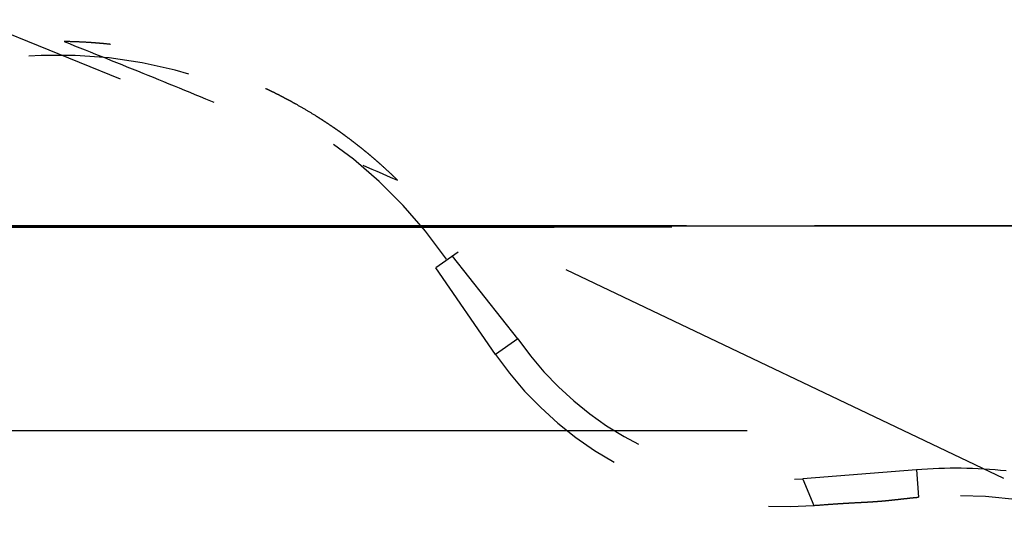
# Model space of a CAD drawing. Header units: millimetres. Extents: x 14186 to 17588, y 1400 to 3805.
# Tile 107 of 256: x 16309.841 to 16310.45, y 2699.318 to 2699.634. Entities that reach past the tile are written whole.
import ezdxf

# ---------------------------------------------------------------- set-up
doc = ezdxf.new("R2010")
doc.units = ezdxf.units.MM
doc.linetypes.add('HIDDEN', pattern=[0.2, 0.1, -0.1])
doc.layers.add('DEFAULT_2', color=8, linetype='HIDDEN')
doc.layers.add('dim', color=82, linetype='Continuous', lineweight=9)
doc.styles.get("Standard").update_dxf_attribs({"font": 'arial.ttf'})
doc.dimstyles.new('ISO-25', dxfattribs={"dimtxt": 2.5, "dimasz": 2.5, "dimexe": 1.25, "dimexo": 0.625, "dimtad": 1, "dimtxsty": 'Standard', "dimcen": 2.5, "dimadec": 0, "dimazin": 0, "dimtfac": 1, "dimtmove": 0, "dimatfit": 3, "dimfxl": 1, "dimarcsym": 0})

# ---------------------------------------------------------------- blocks, each defined once
blk = doc.blocks.new('*D27')
at = {"layer": 'Defpoints', "color": 0, "transparency": 16777216}
for p in [(17053.85064, 3119.68737), (16297.8248, 2320.6724)]:
    blk.add_point(p, dxfattribs=at)
at = {"layer": 'dim', "color": 0, "linetype": 'Continuous', "lineweight": -2, "transparency": 16777216}
for p, q in [((17253.46947, 3330.65693), (17070.34575, 3137.12043)), ((16297.8248, 2320.6724), (17053.85064, 3119.68737)), ((16281.32969, 2303.23935), (16264.83458, 2285.80629))]:
    blk.add_line(p, q, dxfattribs=at)
at = {"layer": 'dim', "color": 0, "transparency": 16777216}
for points in [[(17067.44024, 3139.86961), (17073.25126, 3134.37124), (17053.85064, 3119.68737)], [(16278.42418, 2305.98853), (16284.2352, 2300.49016), (16297.8248, 2320.6724)]]:
    blk.add_solid(points, dxfattribs=at)
at = {"layer": 'dim', "color": 0, "transparency": 16777216, "insert": (17191.28703, 3297.17107), "char_height": 30, "attachment_point": 5, "rotation": 46.58354}
blk.add_mtext('∅1100', dxfattribs=at)
blk = doc.blocks.new('*D28')
at = {"layer": 'Defpoints', "color": 0, "transparency": 16777216}
for p in [(17217.99457, 2998.66902), (16133.68087, 2441.69076)]:
    blk.add_point(p, dxfattribs=at)
at = {"layer": 'dim', "color": 0, "linetype": 'Continuous', "lineweight": -2, "transparency": 16777216}
for p, q in [((17380.1399, 3081.95803), (17239.34283, 3009.63496)), ((16133.68087, 2441.69076), (17217.99457, 2998.66902)), ((16112.33261, 2430.72482), (16090.98435, 2419.75888))]:
    blk.add_line(p, q, dxfattribs=at)
at = {"layer": 'dim', "color": 0, "transparency": 16777216}
for points in [[(17237.51518, 3013.193), (17241.17049, 3006.07691), (17217.99457, 2998.66902)], [(16110.50495, 2434.28286), (16114.16026, 2427.16677), (16133.68087, 2441.69076)]]:
    blk.add_solid(points, dxfattribs=at)
at = {"layer": 'dim', "color": 0, "transparency": 16777216, "insert": (17310.29339, 3070.98498), "char_height": 30, "attachment_point": 5, "rotation": 27.18816}
blk.add_mtext('∅1219', dxfattribs=at)

msp = doc.modelspace()

# ---------------------------------------------------------------- linework, layer by layer
for centre, radius in [((16675.83772, 2720.17989), 609.5), ((16675.83772, 2720.17989), 550), ((16400.83772, 2720.17989), 275)]:
    msp.add_circle(centre, radius)
at = {"layer": 'DEFAULT_2', "color": 8, "linetype": 'HIDDEN', "ltscale": 5}
for p, q in [((16300.0833, 2699.50641), (16314.25399, 2699.50642)), ((16314.83292, 2699.50641), (16300.66238, 2699.50642))]:
    msp.add_line(p, q, dxfattribs=at)
at = {"layer": 'DEFAULT_2', "color": 8, "linetype": 'HIDDEN', "ltscale": 0.01}
for p, q in [((16310.11247, 2699.49002), (16310.09861, 2699.48045)), ((16310.14943, 2699.43647), (16310.13558, 2699.4269)), ((16310.39588, 2699.35554), (16310.39717, 2699.33875)), ((16310.32565, 2699.34987), (16310.33239, 2699.33352))]:
    msp.add_line(p, q, dxfattribs=at)
at = {"layer": 'DEFAULT_2', "color": 8, "linetype": 'HIDDEN', "ltscale": 0.05}
for p, q in [((16310.14943, 2699.43647), (16310.109, 2699.48763)), ((16310.13558, 2699.4269), (16310.09861, 2699.48045)), ((16310.39589, 2699.35554), (16310.32564, 2699.34995))]:
    msp.add_line(p, q, dxfattribs=at)
at = {"layer": 'DEFAULT_2', "color": 8, "linetype": 'HIDDEN', "ltscale": 8}
msp.add_line((16291.89129, 2699.37989), (16317.78415, 2699.37989), dxfattribs=at)
at = {"layer": 'DEFAULT_2', "color": 8, "linetype": 'HIDDEN', "ltscale": 11}
msp.add_circle((16307.45819, 2693.52989), 5.87925, dxfattribs=at)
at = {"layer": 'DEFAULT_2', "color": 8, "linetype": 'HIDDEN', "ltscale": 3}
msp.add_arc((16307.45819, 2693.52989), 6.54421, 62.794643, 117.060838, dxfattribs=at)
at = {"layer": 'DEFAULT_2', "color": 8, "linetype": 'HIDDEN', "ltscale": 0.2}
for centre, radius, start, end in [((16309.86434, 2699.31874), 0.29308, 34.75407, 100.24213), ((16310.31485, 2699.55065), 0.21784, 214.61713, 274.61714), ((16310.42016, 2699.05502), 0.28466, 28.99213, 94.63365)]:
    msp.add_arc(centre, radius, start, end, dxfattribs=at)
at = {"layer": 'DEFAULT_2', "color": 8, "linetype": 'HIDDEN', "ltscale": 0.1}
msp.add_arc((16310.31485, 2699.55065), 0.201, 214.61713, 273.07873, dxfattribs=at)
at = {"layer": 'DEFAULT_2', "color": 8, "linetype": 'HIDDEN', "ltscale": 0.04}
msp.add_arc((16310.42016, 2699.05502), 0.3015, 84.0359, 94.61828, dxfattribs=at)
at = {"layer": 'DEFAULT_2', "color": 8, "linetype": 'HIDDEN', "ltscale": 0.2}
for points, knots in [([(16309.86867, 2699.62021), (16309.88599, 2699.61336), (16309.92055, 2699.59951), (16309.97222, 2699.57829), (16310.02371, 2699.55663), (16310.05791, 2699.5419), (16310.07498, 2699.53446)], [0, 0, 0, 0, 0.25, 0.5, 0.75, 1, 1, 1, 1]), ([(16310.07498, 2699.53446), (16310.07328, 2699.53613), (16310.06983, 2699.53943), (16310.06543, 2699.54344), (16310.06185, 2699.54659), (16310.05914, 2699.54892), (16310.0564, 2699.55122), (16310.05363, 2699.55348), (16310.05083, 2699.55571), (16310.04801, 2699.55791), (16310.04516, 2699.56007), (16310.04276, 2699.56184), (16310.04083, 2699.56324), (16310.03938, 2699.56428), (16310.03792, 2699.56531), (16310.03596, 2699.56667), (16310.0335, 2699.56835), (16310.03052, 2699.57034), (16310.02752, 2699.57228), (16310.02349, 2699.57483), (16310.0184, 2699.57792), (16310.01323, 2699.58089), (16310.00905, 2699.58319), (16310.0059, 2699.58488), (16310.00326, 2699.58625), (16310.00113, 2699.58734), (16309.999, 2699.58841), (16309.99633, 2699.58972), (16309.99203, 2699.59178), (16309.98661, 2699.59426), (16309.98003, 2699.59708), (16309.9734, 2699.59975), (16309.96782, 2699.60184), (16309.96333, 2699.60344), (16309.95995, 2699.6046), (16309.95655, 2699.60573), (16309.95201, 2699.60717), (16309.94629, 2699.60887), (16309.94054, 2699.61044), (16309.93592, 2699.61161), (16309.93245, 2699.61245), (16309.92896, 2699.61324), (16309.92546, 2699.614), (16309.92196, 2699.61471), (16309.91845, 2699.61538), (16309.91492, 2699.616), (16309.9114, 2699.61658), (16309.90786, 2699.61712), (16309.90314, 2699.61778), (16309.89841, 2699.61836), (16309.89426, 2699.61879), (16309.89188, 2699.61901), (16309.88951, 2699.61922), (16309.88654, 2699.61945), (16309.88178, 2699.61977), (16309.87582, 2699.62006), (16309.87106, 2699.62018), (16309.86867, 2699.62021)], [0, 0, 0, 0, 0.031246, 0.062496, 0.078123, 0.093749, 0.109375, 0.125001, 0.140627, 0.156252, 0.171877, 0.187501, 0.195314, 0.203126, 0.210939, 0.218751, 0.234376, 0.250002, 0.265627, 0.281252, 0.312502, 0.343752, 0.359377, 0.375002, 0.390627, 0.398439, 0.406252, 0.421877, 0.437501, 0.468751, 0.5, 0.531249, 0.562498, 0.578123, 0.593748, 0.609373, 0.624998, 0.656247, 0.687497, 0.703122, 0.718748, 0.734373, 0.749998, 0.765624, 0.781249, 0.796874, 0.812499, 0.828123, 0.843748, 0.874999, 0.890624, 0.898437, 0.906251, 0.921877, 0.937504, 0.968754, 1, 1, 1, 1])]:
    msp.add_open_spline(points, degree=3, knots=knots, dxfattribs=at)
at = {"layer": 'DEFAULT_2', "color": 8, "linetype": 'HIDDEN', "ltscale": 5}
for points, knots in [([(16314.25376, 2699.50416), (16314.10616, 2699.50442), (16313.81094, 2699.50491), (16313.44192, 2699.50542), (16313.1467, 2699.50575), (16312.92529, 2699.50596), (16312.70387, 2699.50613), (16312.48246, 2699.50625), (16312.26105, 2699.50634), (16311.96583, 2699.5064), (16311.59681, 2699.50642), (16311.15398, 2699.50639), (16310.71115, 2699.50638), (16310.26833, 2699.50637), (16309.8255, 2699.50637), (16309.38267, 2699.50637), (16308.93985, 2699.50637), (16308.49702, 2699.50638), (16307.90659, 2699.50638), (16307.31615, 2699.50638), (16306.72571, 2699.50638), (16306.13528, 2699.50638), (16305.39724, 2699.50638), (16304.51158, 2699.50638), (16303.62593, 2699.50638), (16302.88789, 2699.50638), (16302.29745, 2699.50638), (16301.85462, 2699.50638), (16301.4856, 2699.50637), (16301.19038, 2699.50637), (16300.96897, 2699.50638), (16300.74756, 2699.50638), (16300.52614, 2699.50638), (16300.30473, 2699.50638), (16300.15712, 2699.50638), (16300.08332, 2699.50638)], [0, 0, 0, 0, 0.03125, 0.0625, 0.078125, 0.09375, 0.109375, 0.125, 0.140625, 0.15625, 0.1875, 0.21875, 0.25, 0.28125, 0.3125, 0.34375, 0.375, 0.40625, 0.4375, 0.5, 0.53125, 0.5625, 0.625, 0.6875, 0.75, 0.8125, 0.84375, 0.875, 0.90625, 0.921875, 0.9375, 0.953125, 0.96875, 0.984375, 1, 1, 1, 1]), ([(16314.24464, 2699.5044), (16314.09723, 2699.50453), (16313.8024, 2699.50477), (16313.36015, 2699.50506), (16312.99161, 2699.50525), (16312.69678, 2699.50536), (16312.40195, 2699.50545), (16312.03341, 2699.50551), (16311.59116, 2699.50553), (16311.14891, 2699.50552), (16310.55925, 2699.50549), (16309.96959, 2699.50546), (16309.37992, 2699.50547), (16308.93767, 2699.50548), (16308.49543, 2699.50549), (16308.05318, 2699.50549), (16307.61093, 2699.50549), (16307.02127, 2699.50548), (16306.28419, 2699.50548), (16305.54711, 2699.50548), (16304.95745, 2699.50548), (16304.5152, 2699.50548), (16304.07295, 2699.50548), (16303.6307, 2699.50548), (16303.18846, 2699.50548), (16302.59879, 2699.50549), (16302.00913, 2699.5055), (16301.49318, 2699.50546), (16301.19834, 2699.50546), (16300.97722, 2699.50548), (16300.75609, 2699.50552), (16300.46126, 2699.50561), (16300.24014, 2699.50573), (16300.09272, 2699.50582)], [0, 0, 0, 0, 0.03125, 0.0625, 0.09375, 0.109375, 0.125, 0.15625, 0.1875, 0.21875, 0.25, 0.3125, 0.34375, 0.375, 0.40625, 0.4375, 0.46875, 0.5, 0.5625, 0.625, 0.65625, 0.6875, 0.71875, 0.75, 0.78125, 0.8125, 0.875, 0.90625, 0.921875, 0.9375, 0.953125, 0.96875, 1, 1, 1, 1]), ([(16300.66261, 2699.50416), (16300.81021, 2699.50442), (16301.10543, 2699.50491), (16301.47445, 2699.50542), (16301.76966, 2699.50575), (16301.99107, 2699.50596), (16302.21249, 2699.50613), (16302.4339, 2699.50625), (16302.65531, 2699.50634), (16302.95052, 2699.5064), (16303.31954, 2699.50642), (16303.76236, 2699.50639), (16304.20519, 2699.50638), (16304.64801, 2699.50637), (16305.09083, 2699.50637), (16305.53366, 2699.50637), (16305.97648, 2699.50637), (16306.4193, 2699.50638), (16307.00973, 2699.50638), (16307.60016, 2699.50638), (16308.19059, 2699.50638), (16308.78102, 2699.50638), (16309.51906, 2699.50638), (16310.40471, 2699.50638), (16311.14274, 2699.50638), (16311.73317, 2699.50638), (16312.176, 2699.50638), (16312.54502, 2699.50638), (16312.84023, 2699.50638), (16313.13545, 2699.50638), (16313.43066, 2699.50637), (16313.72588, 2699.50637), (16313.94729, 2699.50638), (16314.1687, 2699.50638), (16314.39011, 2699.50638), (16314.61152, 2699.50638), (16314.75913, 2699.50638), (16314.83293, 2699.50638)], [0, 0, 0, 0, 0.03125, 0.0625, 0.078125, 0.09375, 0.109375, 0.125, 0.140625, 0.15625, 0.1875, 0.21875, 0.25, 0.28125, 0.3125, 0.34375, 0.375, 0.40625, 0.4375, 0.5, 0.53125, 0.5625, 0.625, 0.6875, 0.75, 0.78125, 0.8125, 0.84375, 0.859375, 0.875, 0.90625, 0.921875, 0.9375, 0.953125, 0.96875, 0.984375, 1, 1, 1, 1]), ([(16300.67173, 2699.5044), (16300.81914, 2699.50453), (16301.11398, 2699.50477), (16301.55623, 2699.50506), (16301.92477, 2699.50525), (16302.2196, 2699.50536), (16302.51444, 2699.50545), (16302.88298, 2699.50551), (16303.32523, 2699.50553), (16303.76748, 2699.50552), (16304.35715, 2699.50549), (16304.94682, 2699.50546), (16305.53648, 2699.50547), (16305.97873, 2699.50548), (16306.42098, 2699.50549), (16306.86324, 2699.50549), (16307.30549, 2699.50549), (16307.89515, 2699.50548), (16308.63224, 2699.50548), (16309.36932, 2699.50548), (16309.95899, 2699.50548), (16310.40124, 2699.50548), (16310.84349, 2699.50548), (16311.28574, 2699.50548), (16311.72799, 2699.50548), (16312.31766, 2699.50549), (16312.90733, 2699.5055), (16313.42329, 2699.50546), (16313.71812, 2699.50546), (16313.93925, 2699.50548), (16314.16037, 2699.50552), (16314.45521, 2699.50561), (16314.67633, 2699.50573), (16314.82375, 2699.50582)], [0, 0, 0, 0, 0.03125, 0.0625, 0.09375, 0.109375, 0.125, 0.15625, 0.1875, 0.21875, 0.25, 0.3125, 0.34375, 0.375, 0.40625, 0.4375, 0.46875, 0.5, 0.5625, 0.625, 0.65625, 0.6875, 0.71875, 0.75, 0.78125, 0.8125, 0.875, 0.90625, 0.921875, 0.9375, 0.953125, 0.96875, 1, 1, 1, 1])]:
    msp.add_open_spline(points, degree=3, knots=knots, dxfattribs=at)
at = {"layer": 'DEFAULT_2', "color": 8, "linetype": 'HIDDEN', "ltscale": 0.05}
msp.add_open_spline([(16310.33239, 2699.33352), (16310.33509, 2699.33374), (16310.33914, 2699.33405), (16310.34454, 2699.33444), (16310.34859, 2699.33471), (16310.35197, 2699.33492), (16310.35468, 2699.33508), (16310.35738, 2699.33522), (16310.36076, 2699.3354), (16310.36482, 2699.33561), (16310.3682, 2699.33581), (16310.3709, 2699.336), (16310.37293, 2699.33615), (16310.37495, 2699.33632), (16310.37697, 2699.3365), (16310.379, 2699.3367), (16310.38169, 2699.33699), (16310.38505, 2699.33736), (16310.38909, 2699.33782), (16310.39313, 2699.33825), (16310.39583, 2699.3385), (16310.39718, 2699.33861)], degree=3, knots=[0, 0, 0, 0, 0.124993, 0.18749, 0.249989, 0.312493, 0.343747, 0.375004, 0.437518, 0.500029, 0.562528, 0.593773, 0.625015, 0.656255, 0.687496, 0.71874, 0.749988, 0.812493, 0.875002, 0.937504, 1, 1, 1, 1], dxfattribs=at)

# ---------------------------------------------------------------- dimensions: what is measured, and where the dimension line sits
at = {"layer": 'dim'}
dim = msp.add_diameter_dim_2p(p1=(16297.8248, 2320.6724), p2=(17053.85064, 3119.68737), dimstyle='ISO-25', override={"dimtxt": 30, "dimasz": 24, "dimexe": 5.997, "dimexo": 5.997, "dimgap": 5.997, "dimdsep": 46, "dimarcsym": 1}, dxfattribs=at)
dim.commit()
dim.dimension.update_dxf_attribs({"geometry": '*D27', "text_midpoint": (17207.37862, 3281.94526), "dimtype": 131})
dim = msp.add_diameter_dim_2p(p1=(16133.68087, 2441.69076), p2=(17217.99457, 2998.66902), dimstyle='ISO-25', override={"dimtxt": 30, "dimasz": 24, "dimexe": 5.997, "dimexo": 5.997, "dimgap": 5.997, "dimdsep": 46, "dimarcsym": 1}, dxfattribs=at)
dim.commit()
dim.dimension.update_dxf_attribs({"geometry": '*D28', "text_midpoint": (17310.29339, 3070.98498)})

doc.saveas('drawing.dxf')
